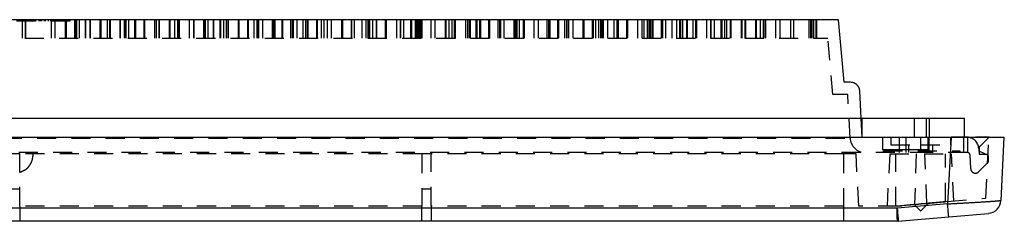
# Model space of a CAD drawing. Extents: x 1.5 to 27.9, y 0.7 to 20.5.
# Tile 31 of 34: x 8 to 14.4, y 16.7 to 18. Entities that reach past the tile are written whole.
import ezdxf

# ---------------------------------------------------------------- set-up
doc = ezdxf.new("R2010")
doc.units = 0
doc.linetypes.add('HIDDEN', pattern=[0.1875, 0.125, -0.0625])
doc.layers.add('ACSRY', color=30, linetype='CONTINUOUS')

msp = doc.modelspace()

# ---------------------------------------------------------------- linework, layer by layer
at = {"layer": 'ACSRY', "color": 30, "linetype": 'CONTINUOUS'}
for p, q in [((13.3536, 18.0343), (2.5438, 18.0343)), ((13.3894, 17.6243), (13.3536, 18.0343)), ((13.4326, 17.6243), (13.3894, 17.6243)), ((13.5019, 17.3893), (13.4926, 17.5675)), ((1.9692, 17.3893), (13.9292, 17.3893)), ((13.9292, 17.3893), (14.1792, 17.3893)), ((13.9292, 17.3893), (13.9292, 17.2643)), ((14.1792, 17.2643), (14.1792, 17.3893)), ((1.8057, 17.2643), (13.6412, 17.2643)), ((13.6412, 17.2643), (13.6412, 17.1843)), ((13.6412, 17.2643), (13.9412, 17.2643)), ((13.9412, 17.2643), (14.0917, 17.2643)), ((13.9412, 17.1843), (13.9412, 17.2643)), ((14.0917, 17.2643), (14.0688, 16.8275)), ((14.0917, 17.2643), (14.4412, 17.2643)), ((14.1223, 17.2643), (14.0953, 17.2643)), ((14.1987, 17.2643), (14.1987, 17.2643)), ((14.341, 17.2643), (14.3402, 17.2643)), ((14.341, 17.2643), (14.341, 17.2643)), ((14.4195, 16.8504), (14.4412, 17.2643)), ((13.6412, 17.1843), (13.9412, 17.1843)), ((14.0688, 16.8275), (13.7384, 16.7986)), ((13.7384, 16.7986), (2.159, 16.7986)), ((13.7449, 16.7136), (14.0766, 16.7426)), ((14.0766, 16.7426), (14.3375, 16.7654)), ((13.7397, 16.7133), (2.1577, 16.7133))]:
    msp.add_line(p, q, dxfattribs=at)
at = {"layer": 'ACSRY', "color": 30, "linetype": 'HIDDEN'}
for p, q in [((7.9876, 18.0243), (7.9876, 18.0343)), ((7.9907, 18.0343), (7.9907, 18.0243)), ((7.9987, 17.9143), (7.9987, 18.0343)), ((8.0065, 18.0243), (8.0065, 18.0343)), ((8.0097, 18.0243), (8.0097, 18.0343)), ((8.0154, 18.0343), (8.0154, 17.9143)), ((8.0168, 18.0343), (8.0168, 17.9143)), ((8.0187, 17.9143), (8.0187, 18.0343)), ((8.021, 17.9143), (8.021, 18.0343)), ((8.0229, 18.0243), (8.0229, 18.0343)), ((8.0273, 18.0343), (8.0273, 18.0243)), ((8.047, 18.0243), (8.047, 18.0343)), ((8.0497, 18.0343), (8.0497, 18.0243)), ((8.056, 18.0343), (8.056, 18.0243)), ((8.06, 18.0343), (8.06, 18.0243)), ((8.0611, 18.0243), (8.0611, 18.0343)), ((8.0643, 18.0343), (8.0643, 18.0243)), ((8.0653, 18.0243), (8.0653, 18.0343)), ((8.0779, 18.0343), (8.0779, 18.0243)), ((8.084, 18.0343), (8.084, 18.0243)), ((8.0861, 18.0243), (8.0861, 18.0343)), ((8.1073, 18.0243), (8.1073, 18.0343)), ((8.1098, 18.0343), (8.1098, 18.0243)), ((8.1214, 18.0243), (8.1214, 18.0343)), ((8.1222, 18.0343), (8.1222, 18.0243)), ((8.1414, 18.0243), (8.1414, 18.0343)), ((8.1474, 18.0343), (8.1474, 18.0243)), ((8.1656, 18.0343), (8.1656, 18.0243)), ((8.1667, 18.0343), (8.1667, 18.0243)), ((8.1695, 18.0243), (8.1695, 18.0343)), ((8.1829, 18.0343), (8.1829, 18.0243)), ((8.1837, 18.0243), (8.1837, 18.0343)), ((8.1875, 17.9143), (8.1875, 18.0343)), ((8.193, 18.0243), (8.193, 18.0343)), ((8.2133, 17.9143), (8.2133, 18.0343)), ((8.2157, 18.0343), (8.2157, 18.0243)), ((8.2322, 18.0343), (8.2322, 18.0243)), ((8.2337, 18.0243), (8.2337, 18.0343)), ((8.239, 18.0343), (8.239, 18.0243)), ((8.251, 18.0243), (8.251, 18.0343)), ((8.254, 18.0243), (8.254, 18.0343)), ((8.2738, 18.0243), (8.2738, 18.0343)), ((8.2782, 18.0343), (8.2782, 17.9143)), ((8.2819, 17.9143), (8.2819, 18.0343)), ((8.284, 18.0343), (8.284, 17.9143)), ((8.3087, 18.0343), (8.3087, 18.0243)), ((8.3401, 18.0343), (8.3401, 17.9143)), ((8.3418, 18.0343), (8.3418, 17.9143)), ((8.3477, 17.9143), (8.3477, 18.0343)), ((8.3532, 18.0343), (8.3532, 17.9143)), ((8.3729, 17.9143), (8.3729, 18.0343)), ((8.4125, 17.9143), (8.4125, 18.0343)), ((8.4144, 17.9143), (8.4144, 18.0343)), ((8.4413, 17.9143), (8.4413, 18.0343)), ((8.4423, 18.0343), (8.4423, 17.9143)), ((8.5062, 18.0343), (8.5062, 17.9143)), ((8.5108, 17.9143), (8.5108, 18.0343)), ((8.5121, 18.0343), (8.5121, 17.9143)), ((8.5547, 18.0343), (8.5547, 17.9143)), ((8.568, 18.0343), (8.568, 17.9143)), ((8.5691, 18.0343), (8.5691, 17.9143)), ((8.5749, 17.9143), (8.5749, 18.0343)), ((8.6398, 17.9143), (8.6398, 18.0343)), ((8.641, 17.9143), (8.641, 18.0343)), ((8.6683, 17.9143), (8.6683, 18.0343)), ((8.6691, 18.0343), (8.6691, 17.9143)), ((8.6755, 18.0343), (8.6755, 17.9143)), ((8.6954, 17.9143), (8.6954, 18.0343)), ((8.7332, 18.0343), (8.7332, 17.9143)), ((8.7381, 17.9143), (8.7381, 18.0343)), ((8.739, 18.0343), (8.739, 17.9143)), ((8.795, 18.0343), (8.795, 17.9143)), ((8.7958, 18.0343), (8.7958, 17.9143)), ((8.8017, 17.9143), (8.8017, 18.0343)), ((8.8665, 17.9143), (8.8665, 18.0343)), ((8.8674, 17.9143), (8.8674, 18.0343)), ((8.876, 18.0343), (8.876, 17.9143)), ((8.895, 17.9143), (8.895, 18.0343)), ((8.8956, 18.0343), (8.8956, 17.9143)), ((8.9598, 18.0343), (8.9598, 17.9143)), ((8.965, 17.9143), (8.965, 18.0343)), ((8.9657, 18.0343), (8.9657, 17.9143)), ((8.9964, 18.0343), (8.9964, 17.9143)), ((9.0164, 17.9143), (9.0164, 18.0343)), ((9.0217, 18.0343), (9.0217, 17.9143)), ((9.0224, 18.0343), (9.0224, 17.9143)), ((9.0282, 17.9143), (9.0282, 18.0343)), ((9.0931, 17.9143), (9.0931, 18.0343)), ((9.0938, 17.9143), (9.0938, 18.0343)), ((9.1215, 17.9143), (9.1215, 18.0343)), ((9.122, 18.0343), (9.122, 17.9143)), ((9.1863, 18.0343), (9.1863, 17.9143)), ((9.1916, 17.9143), (9.1916, 18.0343)), ((9.1922, 18.0343), (9.1922, 17.9143)), ((9.1967, 18.0343), (9.1967, 17.9143)), ((9.2167, 17.9143), (9.2167, 18.0343)), ((9.2483, 18.0343), (9.2483, 17.9143)), ((9.2488, 18.0343), (9.2488, 17.9143)), ((9.2547, 17.9143), (9.2547, 18.0343)), ((9.2942, 17.9143), (9.2942, 18.0343)), ((9.2992, 17.9143), (9.2992, 18.0343)), ((9.3169, 18.0343), (9.3169, 17.9143)), ((9.3196, 17.9143), (9.3196, 18.0343)), ((9.3201, 17.9143), (9.3201, 18.0343)), ((9.3369, 17.9143), (9.3369, 18.0343)), ((9.3479, 17.9143), (9.3479, 18.0343)), ((9.3484, 18.0343), (9.3484, 17.9143)), ((9.4128, 18.0343), (9.4128, 17.9143)), ((9.4181, 17.9143), (9.4181, 18.0343)), ((9.4186, 18.0343), (9.4186, 17.9143)), ((9.4748, 18.0343), (9.4748, 17.9143)), ((9.4753, 18.0343), (9.4753, 17.9143)), ((9.4811, 17.9143), (9.4811, 18.0343)), ((9.5171, 18.0343), (9.5171, 17.9143)), ((9.5371, 17.9143), (9.5371, 18.0343)), ((9.546, 17.9143), (9.546, 18.0343)), ((9.5464, 18.0343), (9.5464, 17.9143)), ((9.5743, 17.9143), (9.5743, 18.0343)), ((9.6373, 18.0343), (9.6373, 17.9143)), ((9.6391, 18.0343), (9.6391, 17.9143)), ((9.645, 18.0343), (9.645, 17.9143)), ((9.6572, 17.9143), (9.6572, 18.0343)), ((9.7012, 17.9143), (9.7012, 18.0343)), ((9.7075, 17.9143), (9.7075, 18.0343)), ((9.7576, 18.0343), (9.7576, 17.9143)), ((9.771, 17.9143), (9.771, 18.0343)), ((9.7727, 17.9143), (9.7727, 18.0343)), ((9.7776, 17.9143), (9.7776, 18.0343)), ((9.8007, 17.9143), (9.8007, 18.0343)), ((9.8374, 18.0343), (9.8374, 17.9143)), ((9.8574, 17.9143), (9.8574, 18.0343)), ((9.8655, 18.0343), (9.8655, 17.9143)), ((9.8714, 18.0343), (9.8714, 17.9143)), ((9.9276, 18.0343), (9.9276, 17.9143)), ((9.9338, 17.9143), (9.9338, 18.0343)), ((9.9575, 18.0343), (9.9575, 17.9143)), ((9.9775, 17.9143), (9.9775, 18.0343)), ((9.999, 17.9143), (9.999, 18.0343)), ((10.027, 17.9143), (10.027, 18.0343)), ((10.0919, 18.0343), (10.0919, 17.9143)), ((10.0977, 18.0343), (10.0977, 17.9143)), ((10.154, 18.0343), (10.154, 17.9143)), ((10.1576, 18.0343), (10.1576, 17.9143)), ((10.1602, 17.9143), (10.1602, 18.0343)), ((10.1776, 17.9143), (10.1776, 18.0343)), ((10.2253, 18.0343), (10.2253, 17.9143)), ((10.2533, 17.9143), (10.2533, 18.0343)), ((10.2672, 17.9143), (10.2672, 18.0343)), ((10.2752, 17.9143), (10.2752, 18.0343)), ((10.2776, 17.9143), (10.2776, 18.0343)), ((10.2976, 17.9143), (10.2976, 18.0343)), ((10.3182, 18.0343), (10.3182, 17.9143)), ((10.324, 17.9143), (10.324, 18.0343)), ((10.3803, 17.9143), (10.3803, 18.0343)), ((10.3865, 17.9143), (10.3865, 18.0343)), ((10.4516, 18.0343), (10.4516, 17.9143)), ((10.4777, 18.0343), (10.4777, 17.9143)), ((10.4796, 17.9143), (10.4796, 18.0343)), ((10.4977, 18.0343), (10.4977, 17.9143)), ((10.5445, 18.0343), (10.5445, 17.9143)), ((10.5504, 18.0343), (10.5504, 17.9143)), ((10.5743, 18.0343), (10.5743, 17.9143)), ((10.5853, 17.9143), (10.5853, 18.0343)), ((10.5943, 17.9143), (10.5943, 18.0343)), ((10.5978, 18.0343), (10.5978, 17.9143)), ((10.6067, 17.9143), (10.6067, 18.0343)), ((10.6128, 17.9143), (10.6128, 18.0343)), ((10.6178, 18.0343), (10.6178, 17.9143)), ((10.6779, 18.0343), (10.6779, 17.9143)), ((10.706, 17.9143), (10.706, 18.0343)), ((10.7708, 18.0343), (10.7708, 17.9143)), ((10.7767, 18.0343), (10.7767, 17.9143)), ((10.7978, 17.9143), (10.7978, 18.0343)), ((10.8178, 17.9143), (10.8178, 18.0343)), ((10.833, 17.9143), (10.833, 18.0343)), ((10.8391, 17.9143), (10.8391, 18.0343)), ((10.9042, 18.0343), (10.9042, 17.9143)), ((10.9179, 18.0343), (10.9179, 17.9143)), ((10.9323, 17.9143), (10.9323, 18.0343)), ((10.9379, 17.9143), (10.9379, 18.0343)), ((10.9727, 18.0343), (10.9727, 17.9143)), ((10.9827, 17.9143), (10.9827, 18.0343)), ((10.9971, 18.0343), (10.9971, 17.9143)), ((11.003, 18.0343), (11.003, 17.9143)), ((11.0593, 17.9143), (11.0593, 18.0343)), ((11.0654, 17.9143), (11.0654, 18.0343)), ((11.1179, 18.0343), (11.1179, 17.9143)), ((11.1305, 17.9143), (11.1305, 18.0343)), ((11.1379, 17.9143), (11.1379, 18.0343)), ((11.1586, 17.9143), (11.1586, 18.0343)), ((11.2234, 18.0343), (11.2234, 17.9143)), ((11.2239, 18.0343), (11.2239, 17.9143)), ((11.2293, 18.0343), (11.2293, 17.9143)), ((11.2333, 17.9143), (11.2333, 18.0343)), ((11.2379, 18.0343), (11.2379, 17.9143)), ((11.2439, 17.9143), (11.2439, 18.0343)), ((11.2579, 18.0343), (11.2579, 17.9143)), ((11.2857, 17.9143), (11.2857, 18.0343)), ((11.2917, 17.9143), (11.2917, 18.0343)), ((11.3568, 17.9143), (11.3568, 18.0343)), ((11.3849, 17.9143), (11.3849, 18.0343)), ((11.438, 18.0343), (11.438, 17.9143)), ((11.4497, 18.0343), (11.4497, 17.9143)), ((11.4556, 18.0343), (11.4556, 17.9143)), ((11.458, 18.0343), (11.458, 17.9143)), ((11.512, 17.9143), (11.512, 18.0343)), ((11.518, 17.9143), (11.518, 18.0343)), ((11.558, 17.9143), (11.558, 18.0343)), ((11.5707, 17.9143), (11.5707, 18.0343)), ((11.578, 18.0343), (11.578, 17.9143)), ((11.5821, 17.9143), (11.5821, 18.0343)), ((11.5831, 17.9143), (11.5831, 18.0343)), ((11.6112, 17.9143), (11.6112, 18.0343)), ((11.676, 18.0343), (11.676, 17.9143)), ((11.6819, 18.0343), (11.6819, 17.9143)), ((11.7383, 17.9143), (11.7383, 18.0343)), ((11.7443, 17.9143), (11.7443, 18.0343)), ((11.758, 18.0343), (11.758, 17.9143)), ((11.778, 18.0343), (11.778, 17.9143)), ((11.7916, 18.0343), (11.7916, 17.9143)), ((11.7998, 17.9143), (11.7998, 18.0343)), ((11.8094, 17.9143), (11.8094, 18.0343)), ((11.8116, 17.9143), (11.8116, 18.0343)), ((11.8375, 18.0343), (11.8375, 17.9143)), ((11.8781, 18.0343), (11.8781, 17.9143)), ((11.8981, 18.0343), (11.8981, 17.9143)), ((11.9023, 18.0343), (11.9023, 17.9143)), ((11.9082, 18.0343), (11.9082, 17.9143)), ((11.9646, 17.9143), (11.9646, 18.0343)), ((11.9706, 17.9143), (11.9706, 18.0343)), ((12.0356, 17.9143), (12.0356, 18.0343)), ((12.0638, 17.9143), (12.0637, 18.0343)), ((12.0781, 17.9143), (12.0781, 18.0343)), ((12.0981, 18.0343), (12.0981, 17.9143)), ((12.1078, 18.0343), (12.1078, 17.9143)), ((12.1203, 17.9143), (12.1203, 18.0343)), ((12.1286, 18.0343), (12.1286, 17.9143)), ((12.1345, 18.0343), (12.1345, 17.9143)), ((12.1909, 17.9143), (12.1909, 18.0343)), ((12.1969, 17.9143), (12.1969, 18.0343)), ((12.1981, 18.0343), (12.1981, 17.9143)), ((12.2181, 18.0343), (12.2181, 17.9143)), ((12.2619, 17.9143), (12.2619, 18.0343)), ((12.29, 18.0343), (12.29, 17.9143)), ((12.3095, 18.0343), (12.3095, 17.9143)), ((12.3166, 18.0343), (12.3166, 17.9143)), ((12.3295, 18.0343), (12.3295, 17.9143)), ((12.3549, 18.0343), (12.3549, 17.9143)), ((12.3607, 18.0343), (12.3607, 17.9143)), ((12.3981, 18.0343), (12.3981, 17.9143)), ((12.4172, 17.9143), (12.4172, 18.0343)), ((12.4181, 18.0343), (12.4181, 17.9143)), ((12.4232, 17.9143), (12.4232, 18.0343)), ((12.4882, 17.9143), (12.4882, 18.0343)), ((12.5163, 17.9143), (12.5163, 18.0343)), ((12.5182, 17.9143), (12.5182, 18.0343)), ((12.5381, 18.0343), (12.5381, 17.9143)), ((12.5812, 18.0343), (12.5812, 17.9143)), ((12.587, 18.0343), (12.587, 17.9143)), ((12.6051, 18.0343), (12.6051, 17.9143)), ((12.6184, 18.0343), (12.6184, 17.9143)), ((12.6435, 17.9143), (12.6435, 18.0343)), ((12.6495, 17.9143), (12.6495, 18.0343)), ((12.7145, 18.0343), (12.7145, 17.9143)), ((12.7182, 18.0343), (12.7182, 17.9143)), ((12.7382, 18.0343), (12.7382, 17.9143)), ((12.7426, 18.0343), (12.7426, 17.9143)), ((12.8075, 18.0343), (12.8075, 17.9143)), ((12.8133, 18.0343), (12.8133, 17.9143)), ((12.8382, 18.0343), (12.8382, 17.9143)), ((12.8582, 18.0343), (12.8582, 17.9143)), ((12.8698, 18.0343), (12.8698, 17.9143)), ((12.8758, 17.9143), (12.8758, 18.0343)), ((12.9406, 18.0343), (12.9406, 17.9143)), ((12.969, 18.0343), (12.969, 17.9143)), ((13.0382, 18.0343), (13.0382, 17.9143)), ((13.0582, 18.0343), (13.0582, 17.9143)), ((13.1582, 18.0343), (13.1582, 17.9143)), ((13.1698, 18.0343), (13.1698, 17.9143)), ((13.1708, 18.0343), (13.1708, 17.9143)), ((13.1718, 18.0343), (13.1718, 17.9143)), ((13.1726, 18.0343), (13.1726, 17.9143)), ((13.1733, 18.0343), (13.1733, 17.9143)), ((13.1782, 18.0343), (13.1782, 17.9143)), ((13.1887, 18.0343), (13.1887, 17.9143)), ((13.2036, 18.0343), (13.2036, 17.9143)), ((13.2043, 18.0343), (13.2043, 17.9143)), ((13.2051, 18.0343), (13.2051, 17.9143)), ((13.206, 18.0343), (13.206, 17.9143)), ((13.207, 18.0343), (13.207, 17.9143)), ((13.2081, 18.0343), (13.2081, 17.9143)), ((13.2087, 17.9143), (13.2087, 18.0343)), ((8.3087, 18.0243), (7.5887, 18.0243)), ((2.6136, 17.9143), (13.2838, 17.9143)), ((13.3161, 17.5443), (13.2838, 17.9143)), ((13.4137, 17.5443), (13.3161, 17.5443)), ((13.4286, 17.2591), (13.4137, 17.5443)), ((13.5084, 17.2643), (13.5019, 17.3893)), ((13.5092, 17.2643), (13.5092, 17.3893)), ((13.8492, 17.3893), (13.8492, 17.2643)), ((13.9492, 17.2643), (13.9492, 17.3893)), ((1.9487, 17.2643), (13.6412, 17.2643)), ((2.4688, 17.2591), (13.4286, 17.2591)), ((13.6972, 17.2643), (13.6972, 17.2143)), ((13.7517, 17.2643), (13.7517, 17.1643)), ((13.7942, 17.2643), (13.7942, 17.1643)), ((13.8922, 17.2643), (13.8922, 17.1643)), ((13.9487, 17.2643), (14.0914, 17.2643)), ((13.9487, 17.1643), (13.9487, 17.2643)), ((14.0872, 17.2643), (14.0872, 17.2143)), ((14.0953, 17.2643), (14.0914, 17.2643)), ((14.2056, 17.2643), (14.1223, 17.2643)), ((14.1737, 17.2643), (14.1737, 17.1643)), ((14.1987, 17.2643), (14.1987, 17.1643)), ((14.1987, 17.2643), (14.1987, 17.2643)), ((14.3402, 17.2643), (14.2512, 17.2643)), ((14.2762, 17.1995), (14.341, 17.2643)), ((14.3201, 16.8643), (14.341, 17.2643)), ((14.341, 17.2643), (14.341, 17.2643)), ((13.6972, 17.2143), (13.8922, 17.2143)), ((13.8122, 17.2143), (13.8122, 17.1643)), ((13.8922, 17.2143), (14.0872, 17.2143)), ((13.9722, 17.1643), (13.9722, 17.2143)), ((14.2737, 17.1897), (14.2756, 17.1523)), ((14.2762, 17.1995), (14.2762, 17.1779)), ((13.9487, 17.1643), (1.9487, 17.1643)), ((7.9797, 17.1543), (7.9177, 17.1543)), ((7.9797, 16.8133), (7.9797, 17.1543)), ((10.6182, 17.1543), (7.9797, 17.1543)), ((10.6182, 17.1543), (10.6182, 16.8133)), ((10.6802, 17.1543), (10.6182, 17.1543)), ((10.6802, 16.8133), (10.6802, 17.1543)), ((13.3862, 17.1543), (10.6802, 17.1543)), ((13.3862, 17.1543), (13.3862, 16.8133)), ((13.4683, 17.1543), (13.3862, 17.1543)), ((13.4862, 16.8133), (13.4683, 17.1543)), ((13.6487, 17.1743), (14.1487, 17.1743)), ((13.6487, 17.1643), (13.6487, 17.1743)), ((13.6897, 17.1543), (13.6718, 16.8133)), ((13.6897, 17.1543), (14.0947, 17.1543)), ((13.7297, 16.8133), (13.7297, 17.1543)), ((13.8637, 17.1543), (13.8521, 16.8233)), ((13.932, 16.8302), (13.9207, 17.1543)), ((14.1987, 17.1643), (13.9487, 17.1643)), ((14.0547, 16.8411), (14.0547, 17.1543)), ((14.1109, 16.8459), (14.0947, 17.1543)), ((14.1487, 17.1743), (14.1487, 17.1643)), ((14.2215, 17.0561), (14.2168, 17.1457)), ((14.2756, 17.1523), (14.3257, 17.1523)), ((14.2791, 17.1734), (14.3349, 17.1474)), ((14.3357, 17.1423), (14.3357, 17.1006)), ((14.3357, 17.1006), (14.2719, 17.0368)), ((7.9177, 16.9263), (7.9797, 16.9263)), ((10.6182, 16.9263), (10.6802, 16.9263)), ((10.6182, 16.8133), (7.9797, 16.8133)), ((7.9797, 16.8133), (7.9797, 16.7133)), ((10.6182, 16.7133), (10.6182, 16.8133)), ((13.3862, 16.8133), (10.6802, 16.8133)), ((10.6802, 16.8133), (10.6802, 16.7133)), ((13.3862, 16.8133), (13.3862, 16.7133)), ((13.7379, 16.8133), (13.4862, 16.8133)), ((14.0693, 16.8423), (13.7379, 16.8133)), ((13.8491, 16.8231), (13.8913, 16.7808)), ((13.8928, 16.7808), (13.9436, 16.8313)), ((14.0693, 16.8423), (14.3201, 16.8643)), ((14.3201, 16.8643), (14.3201, 16.8643))]:
    msp.add_line(p, q, dxfattribs=at)
at = {"layer": 'ACSRY', "color": 30, "linetype": 'CONTINUOUS'}
for points in [[(13.4926, 17.5675), (13.4922, 17.5721, 0.020462), (13.4915, 17.5766, 0.021215), (13.4904, 17.581, 0.02092), (13.489, 17.5853, 0.019925), (13.4872, 17.5895, 0.019267), (13.4851, 17.5935, 0.0187), (13.4827, 17.5974, 0.018483), (13.48, 17.6011, 0.018549), (13.477, 17.6046, 0.017948), (13.4739, 17.6078, 0.016772), (13.4705, 17.6109, 0.018615), (13.4669, 17.6136, 0.022665), (13.4629, 17.6161, 0.017523), (13.4591, 17.6182, 0.005974), (13.4556, 17.62, 0.024952), (13.4508, 17.6216, 0.043627), (13.443, 17.623, 0.020895), (13.4326, 17.6243, 0.01076)], [(14.0688, 16.8275), (14.0825, 16.8283, 0.00013), (14.0961, 16.829, 0.000131), (14.1097, 16.8297, 0.000131), (14.1233, 16.8304, 0.000132), (14.1368, 16.8312, 0.000133), (14.1502, 16.8319, 0.000135), (14.1635, 16.8326, 0.000137), (14.1766, 16.8334, 0.000141), (14.1896, 16.8341, 0.000145), (14.2024, 16.8348, 0.00015), (14.215, 16.8355, 0.000155), (14.2273, 16.8363, 0.000161), (14.2395, 16.837, 0.000167), (14.2513, 16.8377, 0.000173), (14.2629, 16.8384, 0.000181), (14.2743, 16.8391, 0.000191), (14.2852, 16.8397, 0.000202), (14.2959, 16.8404, 0.000215), (14.3062, 16.8411, 0.000231), (14.3162, 16.8417, 0.00025), (14.3258, 16.8423, 0.000272), (14.335, 16.8429, 0.000296), (14.3437, 16.8435, 0.000324), (14.3521, 16.8441, 0.000355), (14.36, 16.8447, 0.000393), (14.3674, 16.8452, 0.000437), (14.3744, 16.8457, 0.000501), (14.381, 16.8462, 0.000587), (14.387, 16.8467, 0.000672), (14.3926, 16.8472, 0.000742), (14.3976, 16.8476, 0.000985), (14.4022, 16.848, 0.001485), (14.4062, 16.8484, 0.001507), (14.4097, 16.8488, 0.000625), (14.4126, 16.8491, 0.002938), (14.4151, 16.8494, 0.010812), (14.4174, 16.8498, 0.01471), (14.4195, 16.8504, 0.016083)], [(14.0766, 16.7426), (14.0765, 16.7432, -0.071018), (14.0763, 16.7451, -0.004254), (14.076, 16.7485, -0.001605), (14.0755, 16.7533, -0.000987), (14.0749, 16.7599, -0.000475), (14.0742, 16.7672, -0.000185), (14.0735, 16.7747, -0.000384), (14.0725, 16.7856, -0.000442), (14.0709, 16.8035, -0.000189), (14.0688, 16.8275, -0.000094)], [(13.7384, 16.7986), (13.7388, 16.7929, 0.00009), (13.7393, 16.7873, 0.0001), (13.7397, 16.7818, 0.000096), (13.7401, 16.7764, 0.000077), (13.7405, 16.7711, 0.000064), (13.7409, 16.7659, 0.000052), (13.7413, 16.7609, 0.00004), (13.7417, 16.7561, 0.000023), (13.7421, 16.7514, 0.000009), (13.7424, 16.7469, -0.000009), (13.7428, 16.7426, -0.00003), (13.7431, 16.7386, -0.000059), (13.7434, 16.7348, -0.000082), (13.7437, 16.7312, -0.000103), (13.7439, 16.7279, -0.000168), (13.7442, 16.725, -0.000309), (13.7444, 16.7223, -0.000315), (13.7445, 16.72, -0.000068), (13.7447, 16.7181, -0.000728), (13.7448, 16.7165, -0.003028), (13.7449, 16.715, -0.004232), (13.7449, 16.7136, -0.004689)], [(13.7397, 16.7133), (13.7396, 16.7135, -0.164469), (13.7396, 16.7141, -0.019025), (13.7395, 16.715, -0.006633), (13.7395, 16.7162, -0.003343), (13.7394, 16.7178, -0.001974), (13.7394, 16.7197, -0.001313), (13.7393, 16.7219, -0.000919), (13.7392, 16.7244, -0.000676), (13.7392, 16.7273, -0.00051), (13.7391, 16.7305, -0.000394), (13.7391, 16.7339, -0.000311), (13.739, 16.7377, -0.000249), (13.739, 16.7418, -0.000196), (13.7389, 16.7461, -0.000155), (13.7389, 16.7506, -0.000129), (13.7388, 16.7554, -0.000105), (13.7388, 16.7606, -0.000074), (13.7387, 16.7655, -0.000054), (13.7387, 16.7701, -0.000036), (13.7386, 16.7762, 0.000014), (13.7385, 16.7858, 0.000011), (13.7384, 16.7986, 0.000002)], [(13.7391, 16.7717), (13.739, 16.7727, -0.001502), (13.739, 16.7736, -0.001462), (13.739, 16.7745, -0.001484), (13.739, 16.7754, -0.001571), (13.739, 16.7763, -0.001555), (13.739, 16.7772, -0.001467), (13.739, 16.7781, -0.001667), (13.739, 16.7791, -0.002062), (13.739, 16.78, -0.001558), (13.739, 16.7809, -0.000465), (13.7391, 16.7817, -0.002317), (13.7391, 16.7828, -0.004129), (13.7392, 16.7844, -0.002014), (13.7393, 16.7865, -0.001054)], [(13.7391, 16.7719), (13.7391, 16.7718, -0.000128), (13.7391, 16.7718, -0.000128), (13.7391, 16.7717, -0.000128), (13.7391, 16.7716, -0.000127), (13.7391, 16.7716, -0.000121), (13.7391, 16.7715, -0.000112), (13.7391, 16.7714, -0.000121), (13.7391, 16.7714, -0.000139), (13.7391, 16.7713, -0.000106), (13.7391, 16.7712, -0.00004), (13.7391, 16.7712, -0.000142), (13.7391, 16.7711, -0.000234), (13.7391, 16.771, -0.000114), (13.7391, 16.7708, -0.000061)], [(13.7391, 16.7719), (13.7391, 16.7708, -0.000689), (13.7391, 16.7697, -0.000707), (13.7392, 16.7687, -0.000704), (13.7392, 16.7676, -0.000671), (13.7392, 16.7666, -0.000629), (13.7392, 16.7655, -0.000574), (13.7392, 16.7645, -0.000593), (13.7392, 16.7634, -0.000643), (13.7392, 16.7624, -0.000493), (13.7392, 16.7614, -0.000229), (13.7393, 16.7605, -0.000594), (13.7393, 16.7593, -0.000895), (13.7392, 16.7576, -0.000439), (13.7392, 16.7554, -0.000243)], [(13.7391, 16.77), (13.7391, 16.7694, -0.000371), (13.7392, 16.7688, -0.000376), (13.7392, 16.7681, -0.000376), (13.7392, 16.7675, -0.000368), (13.7392, 16.7669, -0.000349), (13.7392, 16.7663, -0.000322), (13.7392, 16.7657, -0.000342), (13.7392, 16.7651, -0.000386), (13.7392, 16.7645, -0.000295), (13.7392, 16.7639, -0.000121), (13.7392, 16.7634, -0.000382), (13.7392, 16.7627, -0.000616), (13.7392, 16.7616, -0.000302), (13.7393, 16.7603, -0.000164)], [(13.7397, 16.7133), (13.7397, 16.7134, 0.178066), (13.7399, 16.7137, 0.006331), (13.7401, 16.7143, 0.007142), (13.7403, 16.715, 0.013692), (13.7406, 16.716, 0.011615), (13.741, 16.7173, 0.0092), (13.7413, 16.7189, 0.011342), (13.7416, 16.7208, 0.014301), (13.7419, 16.7232, 0.007576), (13.7421, 16.7257, -0.001), (13.7423, 16.728, 0.014106), (13.7423, 16.732, 0.019469), (13.7419, 16.7394, 0.006686), (13.7413, 16.7499, 0.002825)], [(13.7425, 16.7151), (13.7426, 16.7152, -0.004975), (13.7427, 16.7154, -0.004878), (13.7427, 16.7155, -0.004316), (13.7428, 16.7156, -0.003295), (13.7429, 16.7158, -0.00254), (13.743, 16.7159, -0.001964), (13.7431, 16.716, -0.001385), (13.7431, 16.7162, -0.000588), (13.7432, 16.7163, -0.000392), (13.7433, 16.7165, -0.000862), (13.7434, 16.7166, 0.000888), (13.7435, 16.7168, 0.003099), (13.7437, 16.7171, 0.00149), (13.7439, 16.7175, 0.000671)]]:
    msp.add_lwpolyline(points, format="xyb", dxfattribs=at)
at = {"layer": 'ACSRY', "color": 30, "linetype": 'HIDDEN'}
for points in [[(8.0667, 17.1543), (8.0666, 17.1402, -0.0299), (8.0648, 17.1263, -0.02887), (8.0614, 17.1125, -0.029741), (8.0562, 17.099, -0.03425), (8.0492, 17.0864, -0.028754), (8.0416, 17.075, -0.015541), (8.0338, 17.0653, -0.034526), (8.0226, 17.0558, -0.05588), (8.0043, 17.0453, -0.030693), (7.9797, 17.034, -0.017316)], [(13.7379, 16.8133), (13.7513, 16.8145, 0.000001), (13.7708, 16.8162, 0), (13.797, 16.8185, 0), (13.8278, 16.8212, 0), (13.8613, 16.8241, 0), (13.8951, 16.8271, 0), (13.9267, 16.8299, 0), (13.9552, 16.8324, 0), (13.98, 16.8345, 0), (14.0023, 16.8365, 0), (14.0228, 16.8383), (14.0398, 16.8398), (14.0507, 16.8407), (14.0547, 16.8411), (14.0507, 16.8407), (14.0398, 16.8398, 0), (14.0228, 16.8383), (14.0023, 16.8365, 0), (13.9801, 16.8345, 0), (13.9552, 16.8324, 0), (13.9263, 16.8298, 0), (13.8951, 16.8271, 0), (13.8632, 16.8243, 0), (13.8278, 16.8212, 0), (13.7858, 16.8175, 0), (13.7379, 16.8133, 0)], [(13.7393, 16.7603), (13.7393, 16.7565, -0.003106), (13.7393, 16.7528, -0.004072), (13.7392, 16.7493, -0.003542), (13.7391, 16.7458, -0.001134), (13.739, 16.7425, 0.000903), (13.7389, 16.7393, 0.003136), (13.7389, 16.7363, 0.004566), (13.7389, 16.7334, 0.005244), (13.739, 16.7308, 0.005629), (13.7391, 16.7283, 0.005497), (13.7393, 16.726, 0.006187), (13.7396, 16.7238, 0.007711), (13.7398, 16.7219, 0.0072), (13.7401, 16.7201, 0.003776), (13.7404, 16.7186, 0.010902), (13.7408, 16.7172, 0.027331), (13.7414, 16.7156, 0.023476), (13.7422, 16.7139, 0.017307)], [(13.7392, 16.7554), (13.7392, 16.7532, -0.00084), (13.7392, 16.7511, -0.000991), (13.7392, 16.7491, -0.000914), (13.7391, 16.7471, -0.000555), (13.7391, 16.7451, -0.000323), (13.7391, 16.7432, -0.000163), (13.739, 16.7413, 0.000198), (13.739, 16.7395, 0.000861), (13.739, 16.7377, 0.00072), (13.739, 16.736, -0.00025), (13.7389, 16.7345, 0.002052), (13.739, 16.7327, 0.005543), (13.739, 16.7301, 0.003187), (13.7391, 16.7269, 0.00171)], [(13.7459, 16.7252), (13.7459, 16.7268, 0.02119), (13.7458, 16.7286, 0.021442), (13.7456, 16.7303, 0.016898), (13.7452, 16.7322, 0.008587), (13.7448, 16.7342, 0.003918), (13.7443, 16.7362, 0.001204), (13.7438, 16.7383, -0.00023), (13.7433, 16.7405, -0.00092), (13.7428, 16.7428, -0.001345), (13.7423, 16.7451, -0.001704), (13.7418, 16.7475, -0.002811), (13.7414, 16.75, -0.004605), (13.7409, 16.7526, -0.003347), (13.7405, 16.7551, 0.000029), (13.7401, 16.7574, -0.006696), (13.7398, 16.7605, -0.013567), (13.7394, 16.7654, -0.006425), (13.7391, 16.7719, -0.003161)], [(13.7391, 16.7708), (13.7391, 16.7698, -0.000623), (13.7392, 16.7688, -0.000639), (13.7392, 16.7678, -0.000636), (13.7392, 16.7668, -0.000608), (13.7392, 16.7658, -0.00057), (13.7392, 16.7648, -0.000521), (13.7392, 16.7639, -0.000539), (13.7392, 16.7629, -0.000586), (13.7392, 16.7619, -0.000449), (13.7392, 16.761, -0.000207), (13.7393, 16.7601, -0.000544), (13.7393, 16.7591, -0.000825), (13.7392, 16.7575, -0.000404), (13.7392, 16.7554, -0.000224)], [(13.7438, 16.7338), (13.7437, 16.735, 0.00688), (13.7436, 16.7363, 0.006272), (13.7435, 16.7376, 0.006215), (13.7433, 16.7389, 0.00674), (13.7431, 16.7403, 0.006386), (13.7428, 16.7417, 0.005285), (13.7426, 16.7431, 0.003009), (13.7423, 16.7445, -0.00084), (13.742, 16.746, -0.002201), (13.7417, 16.7474, -0.001585), (13.7414, 16.7489, -0.001522), (13.7412, 16.7505, -0.001974), (13.7409, 16.752, -0.002105), (13.7407, 16.7536, -0.002021), (13.7404, 16.7551, -0.002476), (13.7402, 16.7567, -0.003351), (13.74, 16.7584, -0.002509), (13.7398, 16.7599, -0.000493), (13.7397, 16.7614, -0.004153), (13.7395, 16.7632, -0.007873), (13.7393, 16.7661, -0.003818), (13.7391, 16.77, -0.001952)], [(13.7439, 16.7175), (13.7441, 16.7178, 0.0068), (13.7443, 16.7182, 0.006086), (13.7444, 16.7185, 0.006153), (13.7446, 16.7189, 0.007072), (13.7447, 16.7193, 0.007187), (13.7449, 16.7197, 0.006673), (13.745, 16.7201, 0.006431), (13.7452, 16.7205, 0.006484), (13.7453, 16.7209, 0.006729), (13.7454, 16.7214, 0.007313), (13.7455, 16.7219, 0.00735), (13.7456, 16.7223, 0.006986), (13.7457, 16.7228, 0.006679), (13.7457, 16.7233, 0.006448), (13.7458, 16.7238, 0.0062), (13.7458, 16.7244, 0.005966), (13.7459, 16.7249, 0.005729), (13.7459, 16.7254, 0.005513), (13.7459, 16.726, 0.005347), (13.7459, 16.7266, 0.005266), (13.7459, 16.7272, 0.00517), (13.7458, 16.7278, 0.005109), (13.7458, 16.7284, 0.005051), (13.7457, 16.729, 0.005047), (13.7457, 16.7296, 0.004911), (13.7456, 16.7303, 0.004686), (13.7455, 16.7309, 0.004341), (13.7454, 16.7316, 0.003856), (13.7453, 16.7323, 0.003454), (13.7451, 16.7329, 0.003073), (13.745, 16.7336, 0.002734), (13.7448, 16.7343, 0.002381), (13.7447, 16.7351, 0.002075), (13.7445, 16.7358, 0.00176), (13.7443, 16.7365, 0.001487), (13.7441, 16.7373, 0.001201), (13.744, 16.738, 0.000952), (13.7438, 16.7388, 0.000684), (13.7436, 16.7395, 0.000463), (13.7434, 16.7403, 0.000235), (13.7432, 16.7411, -0.000118), (13.743, 16.7419, -0.000678), (13.7428, 16.7427, -0.001191), (13.7426, 16.7435, -0.001792), (13.7424, 16.7443, -0.002254), (13.7422, 16.7452, -0.002711), (13.742, 16.746, -0.002765), (13.7418, 16.7468, -0.002459), (13.7417, 16.7477, -0.002199), (13.7415, 16.7486, -0.001934), (13.7413, 16.7494, -0.001736), (13.7412, 16.7503, -0.001565), (13.741, 16.7512, -0.001515), (13.7409, 16.7521, -0.001581), (13.7408, 16.753, -0.001626), (13.7406, 16.754, -0.00167), (13.7405, 16.7549, -0.001691), (13.7404, 16.7558, -0.001701), (13.7402, 16.7568, -0.001675), (13.7401, 16.7577, -0.001612), (13.74, 16.7587, -0.001563), (13.7399, 16.7596, -0.001522), (13.7398, 16.7606, -0.001461), (13.7397, 16.7616, -0.001379), (13.7397, 16.7625, -0.001368), (13.7396, 16.7635, -0.001405), (13.7395, 16.7646, -0.001199), (13.7394, 16.7655, -0.000813), (13.7394, 16.7665, -0.00123), (13.7393, 16.7675, -0.002127), (13.7392, 16.7687, -0.00101), (13.7392, 16.7696, 0.001867), (13.7391, 16.77, 0.013433), (13.7391, 16.77)], [(13.7457, 16.7291), (13.7456, 16.7302, 0.010637), (13.7454, 16.7313, 0.010896), (13.7451, 16.7324, 0.012018), (13.7448, 16.7334, 0.013438), (13.7445, 16.7344, 0.012321), (13.7441, 16.7354, 0.008812), (13.7437, 16.7364, 0.004029), (13.7432, 16.7374, -0.002773), (13.7428, 16.7384, -0.005186), (13.7424, 16.7395, -0.003986), (13.742, 16.7405, -0.00385), (13.7417, 16.7416, -0.004732), (13.7413, 16.7427, -0.004974), (13.741, 16.7438, -0.004765), (13.7407, 16.7449, -0.005739), (13.7404, 16.746, -0.007638), (13.7401, 16.7472, -0.005778), (13.7399, 16.7483, -0.001295), (13.7397, 16.7493, -0.009357), (13.7395, 16.7506, -0.017662), (13.7394, 16.7527, -0.008614), (13.7392, 16.7554, -0.004428)], [(13.8928, 16.7808), (13.8929, 16.7808, 0), (13.893, 16.7808, 0.000002), (13.893, 16.7808, 0.000001), (13.8931, 16.7808, -0.000021), (13.8931, 16.7808, 0.003586), (13.8931, 16.7808, 0.000146), (13.893, 16.7808, -0.000101), (13.893, 16.7808, 0.000002), (13.8929, 16.7808, 0.000011), (13.8928, 16.7808, 0), (13.8927, 16.7808, -0.000002), (13.8926, 16.7808, 0), (13.8925, 16.7808, 0), (13.8924, 16.7808, 0), (13.8923, 16.7808, 0), (13.8922, 16.7808), (13.8921, 16.7808, 0), (13.8919, 16.7808), (13.8918, 16.7808), (13.8917, 16.7808), (13.8916, 16.7808), (13.8915, 16.7808), (13.8914, 16.7808), (13.8914, 16.7808, 0), (13.8913, 16.7808), (13.8913, 16.7808, 0), (13.8913, 16.7808, -0.000008), (13.8913, 16.7808, -0.000001), (13.8913, 16.7808, 0.000001), (13.8914, 16.7808, 0.000002), (13.8914, 16.7808, -0.000001), (13.8915, 16.7808, -0.000004), (13.8916, 16.7808, 0.000001), (13.8917, 16.7808, 0.00001), (13.8919, 16.7808, -0.000003), (13.892, 16.7808, -0.000035), (13.8921, 16.7808, 0.000008), (13.8922, 16.7808, 0.000151), (13.8924, 16.7808, -0.000029), (13.8925, 16.7808, -0.000551), (13.8926, 16.7808, -0.000396), (13.8928, 16.7808, -0.000213)], [(13.7426, 16.7163), (13.7425, 16.7164, 0.017195), (13.7425, 16.7165, 0.015606), (13.7424, 16.7166, 0.014445), (13.7423, 16.7166, 0.013771), (13.7422, 16.7167, 0.012911), (13.7422, 16.7168, 0.012122), (13.7421, 16.7169, 0.011142), (13.7419, 16.717, 0.010184), (13.7418, 16.7171, 0.009731), (13.7417, 16.7172, 0.009809), (13.7416, 16.7173, 0.004909), (13.7414, 16.7174, -0.005035), (13.7413, 16.7175, -0.009469), (13.7412, 16.7176, -0.008608), (13.7411, 16.7176, -0.010001), (13.741, 16.7177, -0.013743), (13.7409, 16.7178, -0.011649), (13.7408, 16.7179, -0.003932), (13.7407, 16.718, -0.018401), (13.7406, 16.7181, -0.038173), (13.7405, 16.7183, -0.021247), (13.7405, 16.7185, -0.011766)], [(13.7422, 16.7139), (13.7422, 16.7139, -0.033241), (13.7422, 16.714, -0.033177), (13.7422, 16.7141, -0.030953), (13.7422, 16.7141, -0.026862), (13.7422, 16.7142, -0.0224), (13.7422, 16.7143, -0.018233), (13.7422, 16.7143, -0.016487), (13.7422, 16.7144, -0.015268), (13.7423, 16.7145, -0.010261), (13.7423, 16.7146, -0.004874), (13.7423, 16.7146, -0.009894), (13.7424, 16.7147, -0.011198), (13.7424, 16.7149, -0.004647), (13.7425, 16.7151, -0.002495)], [(13.7426, 16.7163), (13.7426, 16.7165, -0.001313), (13.7426, 16.7166, -0.001244), (13.7427, 16.7168, -0.001192), (13.7427, 16.717, -0.001164), (13.7428, 16.7172, -0.001131), (13.7428, 16.7174, -0.001101), (13.7429, 16.7176, -0.001073), (13.7429, 16.7178, -0.001054), (13.743, 16.718, -0.001028), (13.7431, 16.7182, -0.001006), (13.7431, 16.7185, -0.000995), (13.7432, 16.7187, -0.000999), (13.7432, 16.7189, -0.00172), (13.7433, 16.7191, -0.003334), (13.7434, 16.7194, -0.003882), (13.7435, 16.7196, -0.003323), (13.7435, 16.7198, -0.002322), (13.7436, 16.7201, -0.001402), (13.7437, 16.7203, -0.002097), (13.7438, 16.7206, -0.001903), (13.744, 16.721, -0.000799), (13.7442, 16.7216, -0.000494)], [(13.7435, 16.7168), (13.7437, 16.717, 0.010637), (13.7438, 16.7173, 0.010146), (13.7439, 16.7176, 0.010444), (13.744, 16.7178, 0.011658), (13.7441, 16.7181, 0.011859), (13.7442, 16.7184, 0.011358), (13.7443, 16.7187, 0.013409), (13.7444, 16.719, 0.017334), (13.7444, 16.7193, 0.012924), (13.7444, 16.7196, 0.003061), (13.7445, 16.7199, 0.020203), (13.7444, 16.7202, 0.036051), (13.7444, 16.7208, 0.016564), (13.7442, 16.7216, 0.00826)], [(13.7439, 16.7175), (13.7441, 16.7178, 0.009925), (13.7442, 16.718, 0.009462), (13.7443, 16.7183, 0.009696), (13.7444, 16.7186, 0.010718), (13.7445, 16.7189, 0.010825), (13.7446, 16.7192, 0.010314), (13.7447, 16.7195, 0.012077), (13.7447, 16.7199, 0.015467), (13.7448, 16.7202, 0.011506), (13.7448, 16.7205, 0.002805), (13.7448, 16.7208, 0.017829), (13.7448, 16.7212, 0.031691), (13.7447, 16.7218, 0.014652), (13.7446, 16.7226, 0.00735)]]:
    msp.add_lwpolyline(points, format="xyb", dxfattribs=at)
for centre, radius, start, end in [((13.5285, 17.2643), 0.1, 183, 270.00001), ((14.195, 17.1856), 0.0787, 3, 90), ((14.1972, 17.1447), 0.0197, 3, 90), ((14.3257, 17.1423), 0.01, 0, 89.99999), ((14.251, 17.0577), 0.0295, 183, 315.00001)]:
    msp.add_arc(centre, radius, start, end, dxfattribs=at)
at = {"layer": 'ACSRY', "color": 30, "linetype": 'CONTINUOUS'}
msp.add_arc((14.3296, 16.8551), 0.09, 275, 357.00001, dxfattribs=at)

doc.saveas('drawing.dxf')
